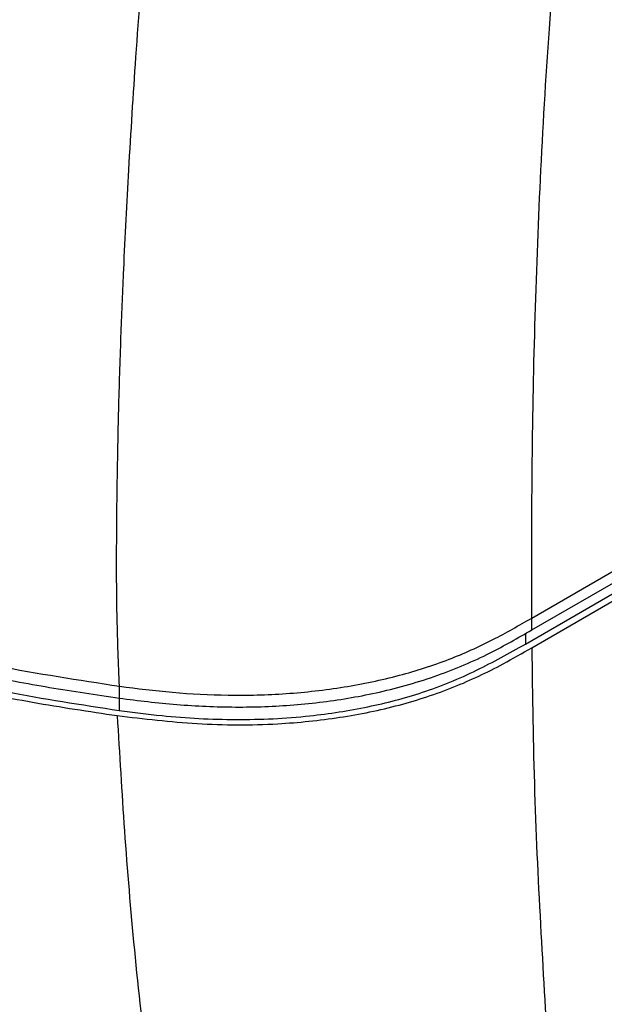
# Model space of a CAD drawing. Header units: millimetres. Extents: x 0 to 864, y 0 to 559.
# Tile 51 of 55: x 704 to 736, y 369 to 423. Entities that reach past the tile are written whole.
import ezdxf

# ---------------------------------------------------------------- set-up
doc = ezdxf.new("R2010")
doc.units = ezdxf.units.MM

msp = doc.modelspace()

# ---------------------------------------------------------------- linework, layer by layer
for p, q in [((732.036, 390.345), (783.545, 420.081)), ((732.036, 389.692), (783.545, 419.428)), ((731.682, 388.916), (783.191, 418.652)), ((732.036, 388.712), (781.844, 417.466)), ((732.036, 389.692), (732.036, 390.345)), ((731.682, 389.498), (731.682, 388.916)), ((709.341, 385.942), (709.342, 386.595)), ((709.333, 385.943), (709.333, 385.26))]:
    msp.add_line(p, q)
for points, knots in [([(732.036, 390.345), (732.035, 393.047), (732.033, 398.411), (732.185, 406.459), (732.492, 414.567), (732.974, 422.896), (733.458, 428.532), (733.705, 431.412)], [0, 0, 0, 0, 0.197112, 0.391355, 0.587296, 0.789083, 1, 1, 1, 1]), ([(709.342, 386.595), (709.292, 387.835), (709.193, 390.304), (709.179, 394.145), (709.22, 398.058), (709.304, 402.073), (709.424, 405.878), (709.6, 410.196), (709.862, 415.25), (710.252, 421.463), (710.589, 425.848), (710.768, 428.168)], [0, 0, 0, 0, 0.089423, 0.178088, 0.276861, 0.371474, 0.467541, 0.551249, 0.683022, 0.832279, 1, 1, 1, 1]), ([(673.581, 398.237), (675.235, 397.332), (678.633, 395.473), (684.097, 393.102), (689.941, 390.965), (696.14, 389.144), (702.632, 387.627), (707.086, 386.942), (709.342, 386.595)], [0, 0, 0, 0, 0.149486, 0.307025, 0.471744, 0.642739, 0.819112, 1, 1, 1, 1]), ([(673.581, 397.584), (673.961, 397.367), (675.904, 396.261), (679.567, 394.413), (683.813, 392.592), (688.281, 390.911), (692.957, 389.384), (697.775, 388.105), (701.979, 387.176), (705.511, 386.501), (708.058, 386.129), (709.341, 385.942)], [0, 0, 0, 0, 0.034717, 0.177245, 0.32509, 0.400812, 0.555796, 0.714955, 0.795864, 0.897216, 1, 1, 1, 1]), ([(673.581, 396.604), (674.918, 395.865), (677.638, 394.362), (681.975, 392.372), (686.57, 390.533), (691.156, 388.974), (695.652, 387.671), (700.046, 386.597), (704.577, 385.672), (707.665, 385.211), (709.22, 384.979)], [0, 0, 0, 0, 0.121524, 0.247136, 0.379316, 0.515147, 0.632296, 0.751601, 0.874951, 1, 1, 1, 1]), ([(673.935, 396.808), (674.508, 396.484), (676.256, 395.494), (679.292, 393.963), (683.094, 392.262), (687.074, 390.704), (691.715, 389.118), (697.058, 387.599), (703.11, 386.217), (707.247, 385.581), (709.333, 385.26)], [0, 0, 0, 0, 0.052742, 0.160909, 0.272159, 0.386291, 0.503113, 0.664897, 0.830971, 1, 1, 1, 1]), ([(709.342, 386.595), (710.313, 386.472), (712.3, 386.221), (715.366, 386.065), (718.527, 386.147), (721.681, 386.501), (724.69, 387.126), (727.433, 388.003), (729.859, 389.096), (731.328, 389.939), (732.036, 390.345)], [0, 0, 0, 0, 0.125075, 0.255858, 0.391762, 0.528588, 0.66077, 0.783701, 0.895806, 1, 1, 1, 1]), ([(709.341, 385.942), (709.862, 385.874), (711.444, 385.666), (714.11, 385.451), (717.336, 385.429), (720.533, 385.688), (723.73, 386.23), (726.82, 387.118), (729.617, 388.302), (731.279, 389.258), (732.036, 389.692)], [0, 0, 0, 0, 0.067116, 0.203917, 0.341436, 0.478811, 0.613157, 0.755117, 0.888626, 1, 1, 1, 1]), ([(709.22, 384.979), (710.683, 384.806), (713.618, 384.46), (717.728, 384.442), (721.45, 384.828), (724.705, 385.483), (727.716, 386.478), (730.127, 387.61), (731.512, 388.41), (732.036, 388.712)], [0, 0, 0, 0, 0.187143, 0.375466, 0.520991, 0.662329, 0.796689, 0.923094, 1, 1, 1, 1]), ([(709.333, 385.26), (710.116, 385.159), (712.248, 384.884), (715.756, 384.698), (719.556, 384.871), (722.989, 385.408), (726.079, 386.206), (728.978, 387.395), (730.797, 388.419), (731.682, 388.916)], [0, 0, 0, 0, 0.102417, 0.278921, 0.455196, 0.59486, 0.729236, 0.868352, 1, 1, 1, 1]), ([(732.036, 388.712), (732.073, 386.056), (732.146, 380.818), (732.518, 373.139), (732.825, 368.118), (732.974, 365.674)], [0, 0, 0, 0, 0.345568, 0.68149, 1, 1, 1, 1]), ([(709.22, 384.979), (709.344, 382.867), (709.596, 378.569), (710.138, 372.022), (710.631, 367.596), (710.882, 365.347)], [0, 0, 0, 0, 0.322026, 0.655566, 1, 1, 1, 1]), ([(680.888, 370.814), (681.421, 370.522), (683.159, 369.569), (686.071, 368.228), (689.431, 366.8), (692.382, 365.68), (694.858, 364.819), (696.763, 364.205), (698.132, 363.789), (699.242, 363.464), (700.517, 363.105), (702.27, 362.639), (704.601, 362.071), (707.391, 361.456), (709.417, 361.093), (710.462, 360.906)], [0, 0, 0, 0, 0.058214, 0.189771, 0.306773, 0.40793, 0.491981, 0.557865, 0.599608, 0.629016, 0.668621, 0.726429, 0.802816, 0.898335, 1, 1, 1, 1]), ([(681.837, 370.895), (684.071, 369.841), (688.576, 367.716), (695.657, 365.229), (702.903, 363.177), (707.833, 362.251), (710.288, 361.789)], [0, 0, 0, 0, 0.247119, 0.498203, 0.750053, 1, 1, 1, 1])]:
    msp.add_open_spline(points, degree=3, knots=knots)

doc.saveas('drawing.dxf')
